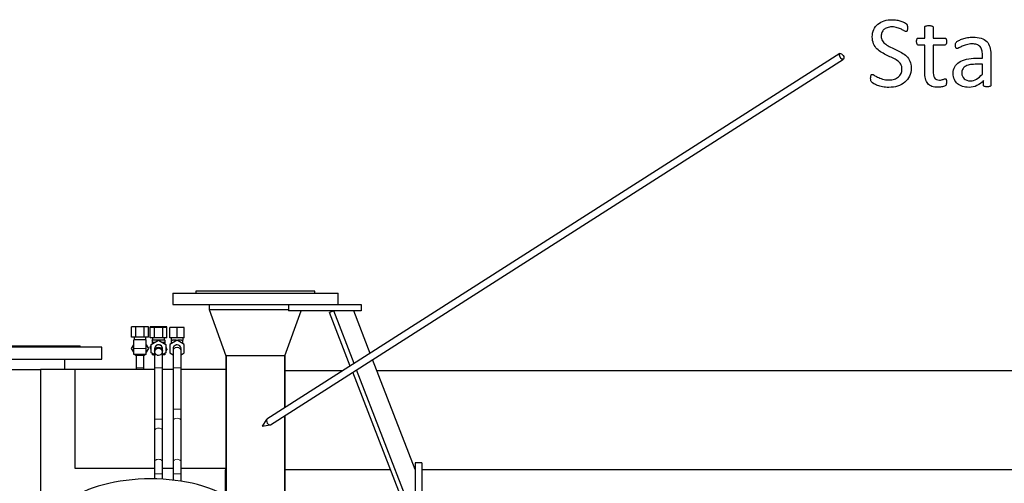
# Model space of a CAD drawing. Header units: inches. Extents: x 0 to 23760, y -13 to 16800.
# Tile 93 of 209: x 3980 to 5469, y 14626 to 15327. Entities that reach past the tile are written whole.
import ezdxf

# ---------------------------------------------------------------- set-up
doc = ezdxf.new("R2010")
doc.units = ezdxf.units.IN
doc.layers.add('254', color=7, linetype='Continuous', true_color=0xffffff)

msp = doc.modelspace()

# ---------------------------------------------------------------- linework, layer by layer
at = {"layer": '254', "color": 2, "linetype": 'Continuous', "lineweight": 25}
for p, q in [((5220.405, 15276.071), (4353.765, 14722.799)), ((4359.146, 14714.37), (5225.786, 15267.642)), ((4211.456, 14913.585), (4211.456, 14896.585)), ((4211.456, 14913.585), (4461.456, 14913.585)), ((4246.456, 14916.585), (4246.456, 14913.585)), ((4426.456, 14916.585), (4246.456, 14916.585)), ((4426.456, 14913.585), (4426.456, 14916.585)), ((4461.456, 14896.585), (4461.456, 14913.585)), ((4211.456, 14896.585), (4411.459, 14896.585)), ((4266.456, 14896.585), (4266.456, 14888.585)), ((4386.456, 14896.585), (4386.456, 14886.585)), ((4411.456, 14896.585), (4496.456, 14896.585)), ((4496.456, 14896.585), (4496.456, 14886.585)), ((4266.456, 14888.585), (4291.933, 14818.585)), ((4266.456, 14888.585), (4386.456, 14888.585)), ((4266.456, 14888.585), (4386.456, 14888.585)), ((4380.978, 14818.585), (4405.727, 14886.584)), ((4496.456, 14886.585), (4386.456, 14886.585)), ((4454.926, 14886.585), (4448.599, 14884.137)), ((4479.877, 14803.305), (4448.599, 14884.137)), ((4485.71, 14807.03), (4454.926, 14886.585)), ((4509.895, 14822.472), (4485.087, 14886.583)), ((4155.605, 14862.477), (4149.254, 14862.477)), ((4149.254, 14846.977), (4149.254, 14862.477)), ((4168.306, 14862.477), (4155.605, 14862.477)), ((4155.605, 14846.977), (4155.605, 14862.477)), ((4174.657, 14862.477), (4168.306, 14862.477)), ((4168.306, 14846.977), (4168.306, 14862.477)), ((4174.657, 14846.977), (4174.657, 14862.477)), ((4183.605, 14862.477), (4177.254, 14862.477)), ((4177.254, 14861.477), (4177.254, 14862.477)), ((4183.605, 14861.477), (4177.254, 14861.477)), ((4177.254, 14845.977), (4177.254, 14861.477)), ((4196.306, 14862.477), (4183.605, 14862.477)), ((4183.605, 14861.477), (4183.605, 14862.477)), ((4196.306, 14861.477), (4183.605, 14861.477)), ((4183.605, 14845.977), (4183.605, 14861.477)), ((4202.657, 14862.477), (4196.306, 14862.477)), ((4196.306, 14861.477), (4196.306, 14862.477)), ((4202.657, 14861.477), (4196.306, 14861.477)), ((4196.306, 14845.977), (4196.306, 14861.477)), ((4202.657, 14861.477), (4202.657, 14862.477)), ((4202.657, 14845.977), (4202.657, 14861.477)), ((4217.956, 14861.477), (4206.956, 14861.477)), ((4206.956, 14845.977), (4206.956, 14861.477)), ((4228.956, 14861.477), (4217.956, 14861.477)), ((4217.956, 14845.977), (4217.956, 14861.477)), ((4228.956, 14845.977), (4228.956, 14861.477)), ((4155.605, 14846.977), (4149.254, 14846.977)), ((4152.956, 14846.977), (4152.956, 14842.977)), ((4168.306, 14846.977), (4155.605, 14846.977)), ((4174.657, 14846.977), (4168.306, 14846.977)), ((4170.956, 14842.977), (4170.956, 14846.977)), ((4183.605, 14845.977), (4177.254, 14845.977)), ((4180.956, 14845.977), (4180.956, 14842.477)), ((4196.306, 14845.977), (4183.605, 14845.977)), ((4202.657, 14845.977), (4196.306, 14845.977)), ((4198.956, 14842.477), (4198.956, 14845.977)), ((4217.956, 14845.977), (4206.956, 14845.977)), ((4208.956, 14845.977), (4208.956, 14842.477)), ((4228.956, 14845.977), (4217.956, 14845.977)), ((4226.956, 14842.477), (4226.956, 14845.977)), ((4103.956, 14831.585), (3903.956, 14831.585)), ((3936.456, 14833.585), (4071.456, 14833.585)), ((4071.456, 14831.585), (4071.456, 14833.585)), ((4103.956, 14813.585), (4103.956, 14831.585)), ((4149.254, 14829.977), (4152.455, 14835.523)), ((4149.254, 14829.977), (4152.455, 14835.523)), ((4152.456, 14829.977), (4152.456, 14842.977)), ((4171.456, 14842.977), (4152.456, 14842.977)), ((4171.456, 14829.977), (4171.456, 14842.977)), ((4171.456, 14835.523), (4174.657, 14829.977)), ((4177.359, 14831.612), (4178.956, 14833.7)), ((4177.359, 14831.612), (4178.956, 14833.7)), ((4178.956, 14827.779), (4177.359, 14831.612)), ((4177.359, 14831.612), (4177.359, 14831.612)), ((4178.956, 14827.779), (4177.359, 14831.612)), ((4178.956, 14835.828), (4189.956, 14842.179)), ((4178.956, 14823.126), (4178.956, 14835.828)), ((4180.956, 14842.977), (4180.456, 14842.977)), ((4180.456, 14842.477), (4180.456, 14842.977)), ((4180.456, 14842.477), (4180.456, 14838.977)), ((4199.456, 14842.477), (4180.456, 14842.477)), ((4180.456, 14838.977), (4180.456, 14836.694)), ((4184.41, 14838.977), (4180.456, 14838.977)), ((4189.956, 14842.179), (4200.956, 14835.828)), ((4199.456, 14838.977), (4195.501, 14838.977)), ((4199.456, 14842.977), (4198.955, 14842.977)), ((4199.456, 14842.477), (4199.456, 14842.977)), ((4199.456, 14842.477), (4199.456, 14838.977)), ((4199.456, 14838.977), (4199.456, 14836.694)), ((4200.955, 14832.176), (4202.552, 14828.342)), ((4200.956, 14835.828), (4200.956, 14823.126)), ((4217.956, 14842.179), (4206.956, 14835.828)), ((4206.956, 14835.828), (4206.956, 14823.126)), ((4208.956, 14842.477), (4209.456, 14842.477)), ((4209.456, 14837.271), (4209.456, 14842.477)), ((4209.456, 14842.477), (4211.144, 14842.477)), ((4216.267, 14842.477), (4211.144, 14842.477)), ((4216.267, 14842.477), (4217.956, 14842.477)), ((4217.956, 14842.179), (4217.956, 14842.477)), ((4217.956, 14842.477), (4219.644, 14842.477)), ((4228.956, 14835.828), (4217.956, 14842.179)), ((4224.767, 14842.477), (4219.644, 14842.477)), ((4224.767, 14842.477), (4226.456, 14842.477)), ((4226.456, 14842.477), (4226.956, 14842.477)), ((4226.456, 14837.271), (4226.456, 14842.477)), ((4228.956, 14823.126), (4228.956, 14835.828)), ((4152.455, 14824.432), (4149.254, 14829.977)), ((4149.254, 14829.977), (4149.254, 14829.977)), ((4152.455, 14824.432), (4149.254, 14829.977)), ((4152.456, 14820.477), (4152.456, 14829.977)), ((4171.456, 14820.477), (4152.456, 14820.477)), ((4155.605, 14818.977), (4154.738, 14820.477)), ((4155.605, 14818.977), (4154.739, 14820.477)), ((4168.306, 14818.977), (4155.605, 14818.977)), ((4155.605, 14818.977), (4155.605, 14818.977)), ((4168.306, 14818.977), (4155.605, 14818.977)), ((4169.172, 14820.477), (4168.306, 14818.977)), ((4168.306, 14818.977), (4168.306, 14818.977)), ((4174.657, 14829.977), (4171.456, 14824.432)), ((4171.456, 14820.477), (4171.456, 14829.977)), ((4183.956, 14820.24), (4178.956, 14823.126)), ((4180.456, 14822.26), (4180.456, 14819.977)), ((4183.956, 14819.977), (4180.456, 14819.977)), ((4182.242, 14819.886), (4182.204, 14819.977)), ((4182.242, 14819.886), (4182.204, 14819.977)), ((4185.242, 14819.497), (4182.242, 14819.886)), ((4182.242, 14819.886), (4182.242, 14819.886)), ((4185.242, 14819.497), (4182.242, 14819.886)), ((4183.955, 14829.258), (4183.955, 14825.697)), ((4183.955, 14825.697), (4183.955, 14825.642)), ((4183.955, 14825.477), (4183.955, 14825.477)), ((4196.157, 14819.977), (4194.838, 14818.251)), ((4200.956, 14823.126), (4195.955, 14820.24)), ((4199.456, 14819.977), (4195.955, 14819.977)), ((4195.955, 14825.697), (4195.955, 14829.258)), ((4195.955, 14825.642), (4195.955, 14825.697)), ((4195.955, 14825.477), (4195.955, 14825.477)), ((4199.456, 14822.26), (4199.456, 14819.977)), ((4202.552, 14828.342), (4200.955, 14826.254)), ((4206.956, 14823.126), (4211.956, 14820.239)), ((4211.956, 14829.258), (4211.956, 14825.697)), ((4211.964, 14825.152), (4211.956, 14825.477)), ((4223.924, 14830.093), (4223.924, 14830.093)), ((4223.955, 14825.696), (4223.955, 14825.792)), ((4223.955, 14820.239), (4228.956, 14823.126)), ((4223.956, 14825.697), (4223.956, 14829.258)), ((4336.456, 14818.585), (4291.933, 14818.585)), ((4292.006, 14818.585), (4292.006, 14606.174)), ((4292.006, 14606.174), (4292.006, 14818.585)), ((4380.978, 14818.585), (4336.456, 14818.585)), ((4380.906, 14740.124), (4380.906, 14818.585)), ((4380.906, 14818.585), (4380.906, 14740.124)), ((3903.956, 14813.585), (4103.956, 14813.585)), ((4048.406, 14797.977), (4048.406, 14813.585)), ((4577.955, 14646.587), (4513.576, 14812.959)), ((3838.752, 14797.977), (4011.622, 14797.977)), ((4064.116, 14797.977), (4011.622, 14797.977)), ((4011.622, 14797.977), (4011.622, 14409.473)), ((4183.959, 14797.977), (4064.116, 14797.977)), ((4064.116, 14647.987), (4064.116, 14797.977)), ((4155.956, 14800.477), (4155.956, 14797.976)), ((4155.96, 14800.477), (4155.956, 14800.477)), ((4167.956, 14797.976), (4167.956, 14800.477)), ((4183.955, 14800.477), (4183.955, 14797.977)), ((4183.955, 14800.477), (4183.955, 14722.85)), ((4195.952, 14800.477), (4195.955, 14800.477)), ((4211.955, 14797.977), (4195.952, 14797.977)), ((4195.955, 14797.977), (4195.955, 14800.477)), ((4195.955, 14722.85), (4195.955, 14800.477)), ((4211.956, 14800.477), (4211.956, 14737.85)), ((4292.002, 14797.977), (4223.952, 14797.977)), ((4223.956, 14737.85), (4223.956, 14800.477)), ((4468.427, 14795.977), (4380.91, 14795.977)), ((4571.629, 14566.194), (4483.559, 14793.791)), ((4577.956, 14568.642), (4489.391, 14797.516)), ((7677.429, 14795.977), (4520.185, 14795.977)), ((4223.954, 14737.85), (4223.956, 14737.85)), ((4380.906, 14590.585), (4380.906, 14728.261)), ((4380.906, 14728.261), (4380.906, 14590.585)), ((4211.956, 14720.172), (4211.956, 14657.923)), ((4223.956, 14720.172), (4223.954, 14720.259)), ((4223.956, 14657.923), (4223.956, 14720.172)), ((4353.354, 14722.393), (4346.534, 14712.251)), ((4346.534, 14712.251), (4358.605, 14714.169)), ((4353.765, 14722.799), (4353.499, 14722.576)), ((4353.765, 14722.799), (4353.765, 14722.799)), ((4183.955, 14705.172), (4183.955, 14657.923)), ((4195.955, 14657.923), (4195.955, 14705.172)), ((4211.956, 14657.923), (4211.957, 14657.836)), ((4577.956, 14656.585), (4577.956, 14531.585)), ((4587.956, 14656.585), (4577.956, 14656.585)), ((4587.956, 14656.585), (4587.956, 14531.585)), ((4183.959, 14647.987), (4064.116, 14647.987)), ((4183.955, 14640.245), (4183.955, 14632.463)), ((4211.955, 14647.987), (4195.952, 14647.987)), ((4195.955, 14631.994), (4195.955, 14640.245)), ((4211.956, 14640.245), (4211.956, 14630.619)), ((4292.002, 14647.987), (4223.952, 14647.987)), ((4223.956, 14628.998), (4223.956, 14640.245)), ((4290.956, 14645.976), (4290.956, 14606.809)), ((4292.015, 14645.976), (4290.956, 14645.976)), ((4540.793, 14645.976), (4380.91, 14645.976)), ((7677.429, 14645.976), (4587.995, 14645.976))]:
    msp.add_line(p, q, dxfattribs=at)
at = {"layer": '254', "color": 110, "linetype": 'Continuous', "lineweight": 13}
for p, q in [((4171.456, 14829.977), (4152.456, 14829.977)), ((4186.039, 14829.977), (4185.987, 14829.977)), ((4195.885, 14824.786), (4195.916, 14825.015)), ((4211.956, 14825.697), (4211.956, 14825.604)), ((4167.956, 14800.477), (4155.96, 14800.477)), ((4183.955, 14800.477), (4195.955, 14800.477)), ((4211.956, 14800.477), (4223.955, 14800.477)), ((4211.956, 14737.85), (4223.954, 14737.85)), ((4183.955, 14722.85), (4195.955, 14722.85)), ((4183.955, 14657.923), (4183.956, 14657.904)), ((4183.955, 14640.245), (4195.955, 14640.245)), ((4211.956, 14640.245), (4223.955, 14640.245))]:
    msp.add_line(p, q, dxfattribs=at)
at = {"layer": '254', "color": 2, "linetype": 'Continuous', "lineweight": 25, "extrusion": (0, -1.28467e-06, 1)}
msp.add_arc((4189.956, 14829.477, 0.016), 6, 359.970985, 180.085265, dxfattribs=at)
at = {"layer": '254', "color": 110, "linetype": 'Continuous', "lineweight": 13}
for centre, start, end in [((4189.956, 14825.477), 270, 248.50125), ((4217.956, 14829.477), 6.856875, 186.82875), ((4217.956, 14825.477), 0, 180), ((4217.956, 14825.477), 0.894375, 180), ((4189.956, 14825.477), 180.25875, 186.755625), ((4189.956, 14825.477), 199.6875, 270), ((4189.956, 14825.477), 270, 336.70125), ((4189.956, 14825.477), 342.5175, 359.971875)]:
    msp.add_arc(centre, 6, start, end, dxfattribs=at)
at = {"layer": '254', "color": 2, "linetype": 'Continuous', "lineweight": 25}
for centre, start, end in [((4217.956, 14829.477), 90, 185.895), ((4217.956, 14829.477), 5.889375, 90), ((4189.956, 14825.477), 248.50125, 270)]:
    msp.add_arc(centre, 6, start, end, dxfattribs=at)
msp.add_ellipse((5223.096, 15271.857), major_axis=(2.691, -4.214), ratio=0.51560685, dxfattribs=at)
at = {"layer": '254', "color": 110, "linetype": 'Continuous', "lineweight": 13}
for centre, ratio, start_param, end_param in [((4189.956, 14829.258), 0.99122768, 3.14159265, 6.28318531), ((4189.956, 14825.697), 0.99122768, 3.65720655, 5.98345773), ((4217.956, 14829.258), 0.9912277, 3.14159265, 6.28318531), ((4217.956, 14825.697), 0.9912277, 3.15906776, 6.28318531), ((4189.956, 14825.697), 0.99122768, 0.03288855, 0.20263273), ((4189.956, 14825.697), 0.99122768, 3.06158022, 3.38202267), ((4217.956, 14720.172), 0.70710724, 3.16211119, 6.28318531), ((4189.956, 14705.172), 0.70710735, 3.14159265, 6.28318531), ((4189.956, 14657.923), 0.70710735, 3.14110178, 6.28318531), ((4217.956, 14657.923), 0.70710724, 3.15730062, 6.28318531)]:
    msp.add_ellipse(centre, major_axis=(-6, 0), ratio=ratio, start_param=start_param, end_param=end_param, dxfattribs=at)
at = {"layer": '254', "color": 2, "linetype": 'Continuous', "lineweight": 25}
for centre, major_axis, ratio, start_param, end_param in [((4356.456, 14718.585), (-2.691, 4.214), 0.51560685, 0.13372736, 3.14160596), ((4177.956, 14566.723), (-142.5, 0), 0.46174861, 2.74889357, 5.89048623)]:
    msp.add_ellipse(centre, major_axis=major_axis, ratio=ratio, start_param=start_param, end_param=end_param, dxfattribs=at)
for points, knots in [([(5271.317, 15290.951), (5269.989, 15293.837), (5269.355, 15297.328), (5269.355, 15305.521), (5270.081, 15309.225), (5273.134, 15315.735), (5275.254, 15318.459), (5280.607, 15322.89), (5283.809, 15324.564), (5291.253, 15326.872), (5295.263, 15327.449), (5301.784, 15327.449), (5304.005, 15327.242), (5308.478, 15326.497), (5310.555, 15325.977), (5312.546, 15325.343)], [0, 0, 0, 0, 0.16145588, 0.16145588, 0.32752479, 0.32752479, 0.49415622, 0.49415622, 0.66166902, 0.66166902, 0.82918181, 0.82918181, 0.91405496, 0.91405496, 1, 1, 1, 1]), ([(5312.546, 15325.343), (5314.508, 15324.679), (5316.274, 15323.999), (5319.355, 15322.371), (5320.364, 15321.736), (5321.345, 15320.755), (5321.663, 15320.38), (5321.807, 15320.092)], [0, 0, 0, 0, 0.33660186, 0.33660186, 0.66830093, 0.66830093, 1, 1, 1, 1]), ([(5286.81, 15312.359), (5285.483, 15311.148), (5284.483, 15309.672), (5283.146, 15306.3), (5282.799, 15304.512), (5282.799, 15299.838), (5283.476, 15297.451), (5286.002, 15293.433), (5287.737, 15291.678), (5291.974, 15288.586), (5294.398, 15287.201), (5297.11, 15285.902)], [0, 0, 0, 0, 0.15780771, 0.15780771, 0.31329619, 0.31329619, 0.53946126, 0.53946126, 0.76796137, 0.76796137, 1, 1, 1, 1]), ([(5321.403, 15309.705), (5321.115, 15309.474), (5320.797, 15309.359), (5319.874, 15309.359), (5318.98, 15309.734), (5316.556, 15311.176), (5315.091, 15311.996), (5311.593, 15313.773), (5309.542, 15314.573), (5304.784, 15316.081), (5302.101, 15316.456), (5296.36, 15316.456), (5293.936, 15316.081), (5289.839, 15314.581), (5288.137, 15313.6), (5286.81, 15312.359)], [0, 0, 0, 0, 0.10418305, 0.10418305, 0.25645059, 0.25645059, 0.40871812, 0.40871812, 0.56299221, 0.56299221, 0.71557459, 0.71557459, 0.8577873, 0.8577873, 1, 1, 1, 1]), ([(5322.442, 15317.437), (5322.471, 15316.831), (5322.499, 15316.023), (5322.499, 15314.148), (5322.471, 15313.311), (5322.384, 15312.59)], [0, 0, 0, 0, 0.50769231, 0.50769231, 1, 1, 1, 1]), ([(5348.581, 15299.607), (5348.581, 15305.089), (5348.581, 15310.571), (5348.581, 15316.427), (5348.668, 15316.745), (5348.841, 15317.062)], [0, 0, 0, 0, 0.93596059, 0.93596059, 1, 1, 1, 1]), ([(5348.841, 15317.062), (5349.043, 15317.38), (5349.36, 15317.639), (5350.341, 15318.101), (5351.005, 15318.274), (5351.813, 15318.36)], [0, 0, 0, 0, 0.5, 0.5, 1, 1, 1, 1]), ([(5351.813, 15318.36), (5352.621, 15318.476), (5353.659, 15318.534), (5356.169, 15318.534), (5357.237, 15318.476), (5358.045, 15318.36)], [0, 0, 0, 0, 0.49425287, 0.49425287, 1, 1, 1, 1]), ([(5358.045, 15318.36), (5358.853, 15318.274), (5359.516, 15318.101), (5360.439, 15317.639), (5360.757, 15317.38), (5361.161, 15316.745), (5361.276, 15316.427), (5361.276, 15310.571), (5361.276, 15305.089), (5361.276, 15299.607)], [0, 0, 0, 0, 0.05676856, 0.05676856, 0.11353712, 0.11353712, 0.17030568, 0.17030568, 1, 1, 1, 1]), ([(5348.581, 15289.047), (5345.35, 15289.047), (5342.119, 15289.047), (5338.108, 15289.047), (5337.502, 15289.48), (5336.579, 15291.096), (5336.348, 15292.452), (5336.348, 15295.279), (5336.406, 15296.087), (5336.55, 15296.751)], [0, 0, 0, 0, 0.62103622, 0.62103622, 0.7707503, 0.7707503, 0.92046439, 0.92046439, 1, 1, 1, 1]), ([(5337.849, 15299.318), (5338.195, 15299.52), (5338.541, 15299.607), (5342.176, 15299.607), (5345.379, 15299.607), (5348.581, 15299.607)], [0, 0, 0, 0, 0.11904762, 0.11904762, 1, 1, 1, 1]), ([(5361.276, 15299.607), (5367.2, 15299.607), (5373.125, 15299.607), (5379.453, 15299.607), (5379.828, 15299.52), (5380.116, 15299.318)], [0, 0, 0, 0, 0.93617021, 0.93617021, 1, 1, 1, 1]), ([(5381.443, 15296.751), (5381.53, 15296.087), (5381.588, 15295.279), (5381.588, 15292.452), (5381.357, 15291.096), (5380.434, 15289.48), (5379.828, 15289.047), (5373.125, 15289.047), (5367.2, 15289.047), (5361.276, 15289.047)], [0, 0, 0, 0, 0.05241122, 0.05241122, 0.15106764, 0.15106764, 0.24972405, 0.24972405, 1, 1, 1, 1]), ([(5396.562, 15283.912), (5396.273, 15284.114), (5395.985, 15284.431), (5395.523, 15285.239), (5395.374, 15285.757), (5395.148, 15287.056), (5395.119, 15287.749), (5395.119, 15289.797), (5395.206, 15290.807), (5395.552, 15292.307), (5395.985, 15293), (5396.677, 15293.663)], [0, 0, 0, 0, 0.15511578, 0.15511578, 0.31023157, 0.31023157, 0.4721772, 0.4721772, 0.7360886, 0.7360886, 1, 1, 1, 1]), ([(5396.677, 15293.663), (5397.37, 15294.356), (5398.575, 15295.147), (5401.957, 15296.924), (5403.919, 15297.732), (5408.304, 15299.232), (5410.729, 15299.832), (5415.95, 15300.819), (5418.604, 15301.049), (5426.25, 15301.049), (5430.463, 15300.501), (5437.445, 15298.251), (5440.272, 15296.577), (5442.436, 15294.414)], [0, 0, 0, 0, 0.12819717, 0.12819717, 0.25811676, 0.25811676, 0.38803636, 0.38803636, 0.51657666, 0.51657666, 0.75828833, 0.75828833, 1, 1, 1, 1]), ([(5442.436, 15294.414), (5444.571, 15292.221), (5446.129, 15289.509), (5448.091, 15283.046), (5448.581, 15279.295), (5448.581, 15259.426), (5448.581, 15243.856), (5448.581, 15227.68), (5448.379, 15227.218), (5447.975, 15226.901)], [0, 0, 0, 0, 0.17352484, 0.17352484, 0.34704969, 0.34704969, 0.97554348, 0.97554348, 1, 1, 1, 1]), ([(5300.082, 15269.543), (5297.398, 15270.813), (5294.635, 15272.095), (5289.003, 15274.708), (5286.22, 15276.129), (5280.924, 15279.353), (5278.529, 15281.199), (5274.317, 15285.527), (5272.615, 15288.037), (5271.317, 15290.951)], [0, 0, 0, 0, 0.25171863, 0.25171863, 0.50034698, 0.50034698, 0.75017349, 0.75017349, 1, 1, 1, 1]), ([(5305.419, 15282.007), (5308.247, 15280.709), (5311.016, 15279.266), (5316.441, 15276.15), (5318.864, 15274.304), (5323.134, 15270.034), (5324.876, 15267.529), (5327.462, 15261.725), (5328.126, 15258.32), (5328.126, 15249.693), (5327.26, 15245.539), (5325.558, 15241.903)], [0, 0, 0, 0, 0.19228379, 0.19228379, 0.38456758, 0.38456758, 0.57685136, 0.57685136, 0.77073552, 0.77073552, 1, 1, 1, 1]), ([(5349.707, 15238.182), (5348.956, 15241.124), (5348.581, 15244.587), (5348.581, 15262.08), (5348.581, 15275.564), (5348.581, 15289.047)], [0, 0, 0, 0, 0.22924684, 0.22924684, 1, 1, 1, 1]), ([(5361.276, 15289.047), (5361.276, 15276.179), (5361.276, 15263.311), (5361.276, 15245.683), (5361.956, 15242.069), (5364.796, 15237.201), (5367.335, 15235.989), (5372.153, 15235.989), (5373.192, 15236.104), (5375.038, 15236.566), (5375.875, 15236.797), (5376.596, 15237.056)], [0, 0, 0, 0, 0.50625479, 0.50625479, 0.69354636, 0.69354636, 0.87918655, 0.87918655, 0.93959327, 0.93959327, 1, 1, 1, 1]), ([(5435.108, 15281.517), (5434.559, 15283.565), (5433.638, 15285.269), (5431.126, 15288.008), (5429.507, 15289.009), (5425.5, 15290.403), (5423.048, 15290.749), (5416.989, 15290.749), (5414.196, 15290.355), (5409.199, 15288.903), (5407.035, 15288.066), (5403.284, 15286.277), (5401.726, 15285.47), (5399.187, 15283.969), (5398.264, 15283.594), (5397.225, 15283.594), (5396.879, 15283.71), (5396.562, 15283.912)], [0, 0, 0, 0, 0.12477928, 0.12477928, 0.25232602, 0.25232602, 0.37824357, 0.37824357, 0.51156803, 0.51156803, 0.64306895, 0.64306895, 0.77456986, 0.77456986, 0.90607078, 0.90607078, 1, 1, 1, 1]), ([(5435.973, 15269.053), (5435.973, 15270.851), (5435.973, 15272.65), (5435.973, 15277.103), (5435.685, 15279.468), (5435.108, 15281.517)], [0, 0, 0, 0, 0.40388769, 0.40388769, 1, 1, 1, 1]), ([(5277.433, 15240.519), (5279.482, 15239.48), (5281.963, 15238.528), (5287.733, 15236.739), (5291.08, 15236.277), (5297.774, 15236.277), (5300.405, 15236.664), (5305.16, 15238.21), (5307.205, 15239.31), (5310.641, 15242.105), (5311.958, 15243.841), (5313.815, 15247.962), (5314.277, 15250.27), (5314.277, 15255.723), (5313.635, 15258.113), (5311.074, 15262.129), (5309.372, 15263.888), (5307.266, 15265.389)], [0, 0, 0, 0, 0.15105281, 0.15105281, 0.30210562, 0.30210562, 0.41653956, 0.41653956, 0.53264686, 0.53264686, 0.64664542, 0.64664542, 0.75932336, 0.75932336, 0.88066884, 0.88066884, 1, 1, 1, 1]), ([(5405.852, 15226.41), (5402.88, 15227.333), (5400.37, 15228.718), (5396.216, 15232.296), (5394.611, 15234.522), (5392.292, 15239.74), (5391.715, 15242.711), (5391.715, 15249.953), (5392.51, 15253.336), (5395.696, 15259.07), (5397.975, 15261.465), (5403.919, 15265.273), (5407.583, 15266.687), (5416.181, 15268.591), (5421.028, 15269.053), (5429.607, 15269.053), (5432.79, 15269.053), (5435.973, 15269.053)], [0, 0, 0, 0, 0.12118666, 0.12118666, 0.24237333, 0.24237333, 0.36244491, 0.36244491, 0.50218339, 0.50218339, 0.64085028, 0.64085028, 0.77951717, 0.77951717, 0.91818406, 0.91818406, 1, 1, 1, 1]), ([(5405.91, 15252.261), (5405.131, 15250.646), (5404.727, 15248.77), (5404.727, 15243.086), (5405.881, 15240.23), (5410.439, 15235.96), (5413.613, 15234.893), (5421.057, 15234.893), (5424.157, 15235.737), (5429.857, 15239.134), (5432.828, 15241.73), (5435.973, 15245.221)], [0, 0, 0, 0, 0.14014672, 0.14014672, 0.37820415, 0.37820415, 0.61626159, 0.61626159, 0.80770639, 0.80770639, 1, 1, 1, 1]), ([(5416.037, 15259.013), (5413.469, 15258.435), (5411.343, 15257.528), (5407.958, 15255.233), (5406.718, 15253.848), (5405.91, 15252.261)], [0, 0, 0, 0, 0.497088, 0.497088, 1, 1, 1, 1]), ([(5271.778, 15230.449), (5270.249, 15231.315), (5269.21, 15232.035), (5268.027, 15233.277), (5267.595, 15234.056), (5267.018, 15235.96), (5266.873, 15237.229), (5266.873, 15239.942), (5266.931, 15240.894), (5267.046, 15241.644)], [0, 0, 0, 0, 0.27908354, 0.27908354, 0.54519365, 0.54519365, 0.81130375, 0.81130375, 1, 1, 1, 1]), ([(5267.046, 15241.644), (5267.133, 15242.365), (5267.306, 15242.971), (5267.71, 15243.894), (5267.97, 15244.212), (5268.258, 15244.414)], [0, 0, 0, 0, 0.5, 0.5, 1, 1, 1, 1]), ([(5268.258, 15244.414), (5268.576, 15244.587), (5268.922, 15244.673), (5270.076, 15244.673), (5271.086, 15244.24), (5272.384, 15243.375)], [0, 0, 0, 0, 0.375, 0.375, 1, 1, 1, 1]), ([(5325.558, 15241.903), (5323.827, 15238.268), (5321.444, 15235.167), (5315.344, 15230.103), (5311.73, 15228.196), (5303.486, 15225.602), (5299.043, 15224.968), (5290.936, 15224.968), (5287.853, 15225.278), (5282.165, 15226.381), (5279.632, 15227.09), (5275.154, 15228.718), (5273.278, 15229.555), (5271.778, 15230.449)], [0, 0, 0, 0, 0.19565458, 0.19565458, 0.39240585, 0.39240585, 0.58954786, 0.58954786, 0.72814467, 0.72814467, 0.86512889, 0.86512889, 1, 1, 1, 1]), ([(5372.355, 15225.371), (5371.172, 15225.198), (5369.989, 15225.141), (5365.229, 15225.141), (5362.142, 15225.602), (5357.006, 15227.506), (5354.915, 15228.937), (5351.64, 15232.786), (5350.428, 15235.21), (5349.707, 15238.182)], [0, 0, 0, 0, 0.09901478, 0.09901478, 0.39847412, 0.39847412, 0.69793346, 0.69793346, 1, 1, 1, 1]), ([(5378.443, 15237.778), (5378.933, 15238.008), (5379.395, 15238.124), (5380.059, 15238.124), (5380.318, 15238.066), (5380.549, 15237.951)], [0, 0, 0, 0, 0.65217391, 0.65217391, 1, 1, 1, 1]), ([(5381.443, 15235.758), (5381.53, 15235.123), (5381.588, 15234.373), (5381.588, 15231.95), (5381.472, 15230.767), (5381.27, 15229.901)], [0, 0, 0, 0, 0.38095238, 0.38095238, 1, 1, 1, 1]), ([(5437.647, 15235.21), (5434.617, 15231.978), (5431.236, 15229.48), (5423.827, 15225.862), (5419.874, 15224.968), (5412.084, 15224.968), (5408.795, 15225.458), (5405.852, 15226.41)], [0, 0, 0, 0, 0.34570716, 0.34570716, 0.69466334, 0.69466334, 1, 1, 1, 1]), ([(5438.195, 15226.901), (5437.82, 15227.218), (5437.647, 15227.68), (5437.647, 15230.594), (5437.647, 15232.902), (5437.647, 15235.21)], [0, 0, 0, 0, 0.20792079, 0.20792079, 1, 1, 1, 1]), ([(5378.501, 15226.814), (5377.693, 15226.468), (5376.741, 15226.179), (5374.663, 15225.718), (5373.538, 15225.516), (5372.355, 15225.371)], [0, 0, 0, 0, 0.5, 0.5, 1, 1, 1, 1]), ([(5447.975, 15226.901), (5447.543, 15226.583), (5446.995, 15226.352), (5445.552, 15226.064), (5444.513, 15225.977), (5441.772, 15225.977), (5440.706, 15226.069), (5439.118, 15226.352), (5438.541, 15226.583), (5438.195, 15226.901)], [0, 0, 0, 0, 0.25041211, 0.25041211, 0.50082422, 0.50082422, 0.74601941, 0.74601941, 1, 1, 1, 1]), ([(4183.955, 14825.532), (4183.954, 14826.041), (4184.094, 14827.085), (4184.801, 14828.746), (4186.161, 14830.296), (4187.821, 14831.166), (4189.137, 14831.46), (4189.714, 14831.459), (4189.899, 14831.447)], [0, 0, 0, 0, 0.174326, 0.36605267, 0.58046791, 0.81767711, 0.94210659, 1, 1, 1, 1]), ([(4189.899, 14831.447), (4190.115, 14831.462), (4190.77, 14831.466), (4191.894, 14831.207), (4193.203, 14830.602), (4194.385, 14829.631), (4195.293, 14828.379), (4195.839, 14826.966), (4195.954, 14826.01), (4195.955, 14825.532)], [0, 0, 0, 0, 0.06760311, 0.20647511, 0.3589821, 0.52067931, 0.68555854, 0.84717989, 1, 1, 1, 1]), ([(4155.956, 14820.404), (4155.956, 14819.707), (4155.956, 14816.791), (4155.956, 14810.216), (4155.956, 14803.91), (4155.956, 14800.477)], [0, 0, 0, 0, 0.15063869, 0.57508154, 1, 1, 1, 1]), ([(4167.956, 14800.477), (4167.956, 14803.911), (4167.956, 14810.235), (4167.955, 14816.44), (4167.955, 14819.151), (4167.955, 14819.6)], [0, 0, 0, 0, 0.45221075, 0.90501009, 1, 1, 1, 1]), ([(4195.955, 14823.58), (4195.956, 14824.082), (4195.852, 14825.07), (4195.373, 14826.51), (4194.581, 14827.794), (4193.547, 14828.833), (4192.372, 14829.569), (4191.166, 14829.997), (4189.989, 14830.154), (4188.847, 14830.07), (4187.744, 14829.754), (4186.379, 14829.038), (4185.007, 14827.674), (4184.119, 14825.631), (4183.944, 14824.268), (4183.955, 14823.58)], [0, 0, 0, 0, 0.07486693, 0.15142878, 0.22785871, 0.30211859, 0.37233677, 0.43713351, 0.49578939, 0.55212869, 0.60999766, 0.66867951, 0.78471851, 0.89573064, 1, 1, 1, 1]), ([(4183.955, 14823.58), (4183.955, 14822.598), (4183.955, 14820.099), (4183.955, 14814.573), (4183.955, 14807.811), (4183.955, 14803.001), (4183.955, 14800.477)], [0, 0, 0, 0, 0.24998675, 0.50006074, 0.74998017, 1, 1, 1, 1]), ([(4183.959, 14820.611), (4183.959, 14819.837), (4183.958, 14816.869), (4183.956, 14810.183), (4183.956, 14803.903), (4183.956, 14800.477)], [0, 0, 0, 0, 0.17004575, 0.58436665, 1, 1, 1, 1]), ([(4195.955, 14800.477), (4195.955, 14803.919), (4195.955, 14810.269), (4195.953, 14816.913), (4195.952, 14819.879), (4195.952, 14820.585)], [0, 0, 0, 0, 0.42454188, 0.85049553, 1, 1, 1, 1]), ([(4195.955, 14800.477), (4195.955, 14803.001), (4195.955, 14807.811), (4195.955, 14814.573), (4195.955, 14820.099), (4195.955, 14822.598), (4195.955, 14823.58)], [0, 0, 0, 0, 0.25001983, 0.49993926, 0.75001325, 1, 1, 1, 1]), ([(4211.956, 14825.381), (4211.956, 14825.337), (4211.956, 14824.111), (4211.956, 14818.556), (4211.956, 14810.188), (4211.956, 14803.898), (4211.956, 14800.477)], [0, 0, 0, 0, 0.25000685, 0.5, 0.74999315, 1, 1, 1, 1]), ([(4211.956, 14820.606), (4211.956, 14819.845), (4211.956, 14816.867), (4211.956, 14810.188), (4211.956, 14803.898), (4211.956, 14800.477)], [0, 0, 0, 0, 0.16479616, 0.58238664, 1, 1, 1, 1]), ([(4223.955, 14800.477), (4223.955, 14803.923), (4223.955, 14810.262), (4223.955, 14818.695), (4223.955, 14824.293), (4223.955, 14825.529), (4223.955, 14825.574)], [0, 0, 0, 0, 0.24997044, 0.5, 0.75002956, 1, 1, 1, 1]), ([(4211.956, 14737.85), (4211.956, 14736.187), (4211.956, 14732.932), (4211.956, 14728.183), (4211.956, 14723.811), (4211.956, 14721.282), (4211.956, 14720.104)], [0, 0, 0, 0, 0.24992488, 0.5, 0.75007512, 1, 1, 1, 1]), ([(4223.955, 14720.24), (4223.955, 14721.411), (4223.955, 14723.92), (4223.955, 14728.257), (4223.955, 14732.969), (4223.955, 14736.199), (4223.955, 14737.85)], [0, 0, 0, 0, 0.25010022, 0.5, 0.74989978, 1, 1, 1, 1]), ([(4183.955, 14722.85), (4183.955, 14721.193), (4183.955, 14717.951), (4183.955, 14713.22), (4183.955, 14708.865), (4183.955, 14706.347), (4183.955, 14705.172)], [0, 0, 0, 0, 0.25001222, 0.5, 0.74998778, 1, 1, 1, 1]), ([(4195.955, 14705.172), (4195.955, 14706.347), (4195.955, 14708.865), (4195.955, 14713.22), (4195.955, 14717.951), (4195.955, 14721.193), (4195.955, 14722.85)], [0, 0, 0, 0, 0.25001222, 0.5, 0.74998778, 1, 1, 1, 1]), ([(4183.955, 14657.923), (4183.955, 14656.749), (4183.955, 14654.23), (4183.955, 14649.875), (4183.955, 14645.145), (4183.955, 14641.902), (4183.955, 14640.245)], [0, 0, 0, 0, 0.25001222, 0.5, 0.74998778, 1, 1, 1, 1]), ([(4195.955, 14640.245), (4195.955, 14641.902), (4195.955, 14645.145), (4195.955, 14649.875), (4195.955, 14654.23), (4195.955, 14656.749), (4195.955, 14657.923)], [0, 0, 0, 0, 0.25001222, 0.5, 0.74998778, 1, 1, 1, 1]), ([(4211.956, 14657.855), (4211.956, 14656.685), (4211.956, 14654.176), (4211.956, 14649.838), (4211.956, 14645.126), (4211.956, 14641.897), (4211.956, 14640.245)], [0, 0, 0, 0, 0.25010022, 0.5, 0.74989978, 1, 1, 1, 1]), ([(4223.955, 14640.245), (4223.955, 14641.908), (4223.955, 14645.163), (4223.955, 14649.912), (4223.955, 14654.284), (4223.955, 14656.813), (4223.955, 14657.991)], [0, 0, 0, 0, 0.24992488, 0.5, 0.75007512, 1, 1, 1, 1])]:
    msp.add_open_spline(points, degree=3, knots=knots, dxfattribs=at)
for points, degree in [([(5322.038, 15310.801), (5321.894, 15310.311), (5321.663, 15309.936), (5321.403, 15309.705)], 3), ([(5321.807, 15320.092), (5321.98, 15319.832), (5322.096, 15319.457), (5322.211, 15319.024)], 3), ([(5322.384, 15312.59), (5322.326, 15311.869), (5322.211, 15311.292), (5322.038, 15310.801)], 3), ([(5322.211, 15319.024), (5322.297, 15318.591), (5322.384, 15318.072), (5322.442, 15317.437)], 3), ([(5336.55, 15296.751), (5336.666, 15297.414), (5336.839, 15297.962), (5337.041, 15298.395)], 3), ([(5337.041, 15298.395), (5337.243, 15298.857), (5337.502, 15299.145), (5337.849, 15299.318)], 3), ([(5380.116, 15299.318), (5380.434, 15299.145), (5380.693, 15298.857), (5380.924, 15298.395)], 3), ([(5380.924, 15298.395), (5381.155, 15297.962), (5381.328, 15297.414), (5381.443, 15296.751)], 3), ([(5297.11, 15285.902), (5299.851, 15284.633), (5302.621, 15283.335), (5305.419, 15282.007)], 3), ([(5307.266, 15265.389), (5305.16, 15266.918), (5302.765, 15268.303), (5300.082, 15269.543)], 3), ([(5425.125, 15259.907), (5421.634, 15259.907), (5418.604, 15259.618), (5416.037, 15259.013)], 3), ([(5435.973, 15259.907), (5432.357, 15259.907), (5428.741, 15259.907), (5425.125, 15259.907)], 3), ([(5435.973, 15245.221), (5435.973, 15250.117), (5435.973, 15255.012), (5435.973, 15259.907)], 3), ([(5272.384, 15243.375), (5273.682, 15242.481), (5275.385, 15241.528), (5277.433, 15240.519)], 3), ([(5376.596, 15237.056), (5377.289, 15237.316), (5377.924, 15237.547), (5378.443, 15237.778)], 3), ([(5380.549, 15237.951), (5380.78, 15237.807), (5380.953, 15237.576), (5381.097, 15237.201)], 3), ([(5381.097, 15237.201), (5381.213, 15236.854), (5381.328, 15236.364), (5381.443, 15235.758)], 3), ([(5380.347, 15227.968), (5379.943, 15227.564), (5379.337, 15227.189), (5378.501, 15226.814)], 3), ([(5381.27, 15229.901), (5381.068, 15229.036), (5380.78, 15228.372), (5380.347, 15227.968)], 3), ([(4183.955, 14825.532), (4183.955, 14825.201), (4183.98, 14824.877), (4184.031, 14824.557)], 3), ([(4195.886, 14824.61), (4195.931, 14824.912), (4195.955, 14825.219), (4195.955, 14825.532)], 3), ([(4223.955, 14829.354), (4223.913, 14830.193)], 1)]:
    msp.add_open_spline(points, degree=degree, dxfattribs=at)

doc.saveas('drawing.dxf')
